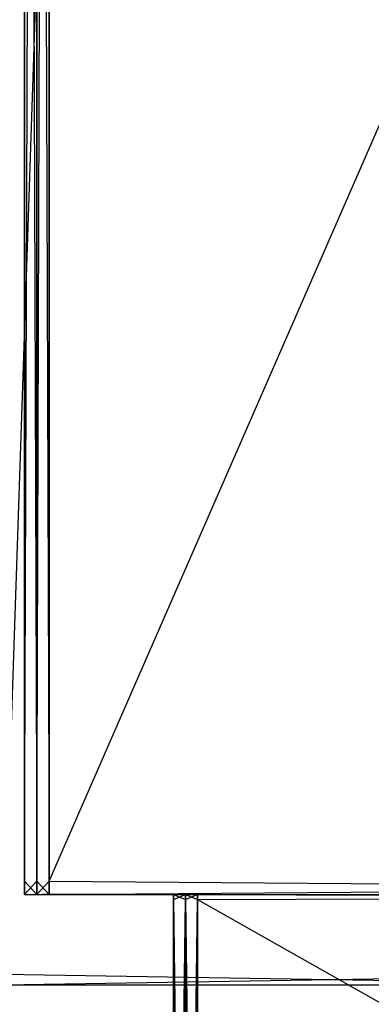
# Model space of a CAD drawing. Extents: x 0 to 1.6, y -0.5 to 0.
# Tile 12 of 192: x 0.01201 to 0.01995, y -0.47809 to -0.45584. Entities that reach past the tile are written whole.
import ezdxf

# ---------------------------------------------------------------- set-up
doc = ezdxf.new("R2010")
doc.units = 0
for name, color, linetype in [('L11_KORPUS2_0___REPLACEMTFOREMP', 7, 'CONTINUOUS'), ('L16_KORPUS1_0___REPLACEMTFOREMP', 7, 'CONTINUOUS'), ('L34_REGALELEMENT_0___REPLACEMTF', 7, 'CONTINUOUS'), ('L65_ABDECKPL_0___REPLACEMTFOREM', 7, 'CONTINUOUS')]:
    doc.layers.add(name, color=color, linetype=linetype)

msp = doc.modelspace()

# ---------------------------------------------------------------- linework, layer by layer
at = {"layer": 'L11_KORPUS2_0___REPLACEMTFOREMP', "color": 250}
for points, invisible_edges in [([(0.026554, -0.030441, 0.006884), (0.011636, -0.477405, 0.006884), (0.011636, -0.030441, 0.006884), (0.026554, -0.030441, 0.006884)], 13), ([(0.011636, -0.477405, 0.006884), (0.026554, -0.030441, 0.006884), (0.026554, -0.477405, 0.006884), (0.011636, -0.477405, 0.006884)], 14), ([(0.026554, -0.477405, 0.590765), (0.011636, -0.030441, 0.590765), (0.011636, -0.477405, 0.590765), (0.026554, -0.477405, 0.590765)], 13), ([(0.011636, -0.030441, 0.590765), (0.026554, -0.477405, 0.590765), (0.026554, -0.030441, 0.590765), (0.011636, -0.030441, 0.590765)], 14), ([(0.026554, -0.477405, 0.006884), (0.011636, -0.477649, 0.006884), (0.011636, -0.477405, 0.006884), (0.026554, -0.477405, 0.006884)], 13), ([(0.011636, -0.477649, 0.006884), (0.026554, -0.477405, 0.006884), (0.026554, -0.477649, 0.006884), (0.011636, -0.477649, 0.006884)], 14), ([(0.026554, -0.477649, 0.590765), (0.011636, -0.477405, 0.590765), (0.011636, -0.477649, 0.590765), (0.026554, -0.477649, 0.590765)], 13), ([(0.011636, -0.477405, 0.590765), (0.026554, -0.477649, 0.590765), (0.026554, -0.477405, 0.590765), (0.011636, -0.477405, 0.590765)], 14), ([(0.026554, -0.477649, 0.007256), (0.011636, -0.477649, 0.006884), (0.026554, -0.477649, 0.006884), (0.026554, -0.477649, 0.007256)], 13), ([(0.011636, -0.477649, 0.006884), (0.026554, -0.477649, 0.007256), (0.011636, -0.477649, 0.007256), (0.011636, -0.477649, 0.006884)], 14), ([(0.026554, -0.477649, 0.590328), (0.011636, -0.477649, 0.007256), (0.026554, -0.477649, 0.007256), (0.026554, -0.477649, 0.590328)], 13), ([(0.011636, -0.477649, 0.007256), (0.026554, -0.477649, 0.590328), (0.011636, -0.477649, 0.590328), (0.011636, -0.477649, 0.007256)], 14), ([(0.026554, -0.477649, 0.590765), (0.011636, -0.477649, 0.590328), (0.026554, -0.477649, 0.590328), (0.026554, -0.477649, 0.590765)], 13), ([(0.011636, -0.477649, 0.590328), (0.026554, -0.477649, 0.590765), (0.011636, -0.477649, 0.590765), (0.011636, -0.477649, 0.590328)], 14)]:
    msp.add_3dface(points, dxfattribs=dict(at, invisible_edges=invisible_edges))
at = {"layer": 'L16_KORPUS1_0___REPLACEMTFOREMP', "color": 8}
for points, invisible_edges in [([(0.002909, -0.497406), (0.002912, -0.000594), (0.5, -0.497406), (0.002909, -0.497406)], 15), ([(0.002912, -0.000596, 0.00769), (0.002909, -0.497404, 0.00769), (0.5, -0.497404, 0.00769), (0.002912, -0.000596, 0.00769)], 15), ([(0.5, -0.497406), (0.002912, -0.000594), (0.5, -0.000594), (0.5, -0.497406)], 10), ([(0.002912, -0.000596, 0.00769), (0.5, -0.497404, 0.00769), (0.5, -0.000596, 0.00769), (0.002912, -0.000596, 0.00769)], 10)]:
    msp.add_3dface(points, dxfattribs=dict(at, invisible_edges=invisible_edges))
at = {"layer": 'L34_REGALELEMENT_0___REPLACEMTF', "color": 40}
for points, invisible_edges in [([(0.012118, -0.387399, 0.008062), (0.012118, -0.475308, 0.007706), (0.012118, -0.475308, 0.008062), (0.012118, -0.387399, 0.008062)], 13), ([(0.012118, -0.475308, 0.007706), (0.012118, -0.387399, 0.008062), (0.012118, -0.387399, 0.007706), (0.012118, -0.475308, 0.007706)], 14), ([(0.012118, -0.387399, 0.34747), (0.012118, -0.475308, 0.008062), (0.012118, -0.475308, 0.34747), (0.012118, -0.387399, 0.34747)], 13), ([(0.012118, -0.475308, 0.008062), (0.012118, -0.387399, 0.34747), (0.012118, -0.387399, 0.008062), (0.012118, -0.475308, 0.008062)], 14), ([(0.012118, -0.387399, 0.347706), (0.012118, -0.475308, 0.34747), (0.012118, -0.475308, 0.347706), (0.012118, -0.387399, 0.347706)], 13), ([(0.012118, -0.475308, 0.34747), (0.012118, -0.387399, 0.347706), (0.012118, -0.387399, 0.34747), (0.012118, -0.475308, 0.34747)], 14), ([(0.012392, -0.475308, 0.347706), (0.012118, -0.387399, 0.347706), (0.012118, -0.475308, 0.347706), (0.012392, -0.475308, 0.347706)], 13), ([(0.012118, -0.387399, 0.347706), (0.012392, -0.475308, 0.347706), (0.012392, -0.387399, 0.347706), (0.012118, -0.387399, 0.347706)], 14), ([(0.012392, -0.387399, 0.007706), (0.012118, -0.475308, 0.007706), (0.012118, -0.387399, 0.007706), (0.012392, -0.387399, 0.007706)], 13), ([(0.012118, -0.475308, 0.007706), (0.012392, -0.387399, 0.007706), (0.012392, -0.475308, 0.007706), (0.012118, -0.475308, 0.007706)], 14), ([(0.012671, -0.475308, 0.347706), (0.012392, -0.387399, 0.347706), (0.012392, -0.475308, 0.347706), (0.012671, -0.475308, 0.347706)], 13), ([(0.012392, -0.387399, 0.347706), (0.012671, -0.475308, 0.347706), (0.012671, -0.387399, 0.347706), (0.012392, -0.387399, 0.347706)], 14), ([(0.012671, -0.387399, 0.007706), (0.012392, -0.475308, 0.007706), (0.012392, -0.387399, 0.007706), (0.012671, -0.387399, 0.007706)], 13), ([(0.012392, -0.475308, 0.007706), (0.012671, -0.387399, 0.007706), (0.012671, -0.475308, 0.007706), (0.012392, -0.475308, 0.007706)], 14), ([(0.05105, -0.387399, 0.007706), (0.012671, -0.475308, 0.007706), (0.012671, -0.387399, 0.007706), (0.05105, -0.387399, 0.007706)], 13), ([(0.012671, -0.475308, 0.007706), (0.05105, -0.387399, 0.007706), (0.05105, -0.475308, 0.007706), (0.012671, -0.475308, 0.007706)], 14), ([(0.05105, -0.475308, 0.347706), (0.012671, -0.387399, 0.347706), (0.012671, -0.475308, 0.347706), (0.05105, -0.475308, 0.347706)], 13), ([(0.012671, -0.387399, 0.347706), (0.05105, -0.475308, 0.347706), (0.05105, -0.387428, 0.347706), (0.012671, -0.387399, 0.347706)], 14), ([(0.012118, -0.475308, 0.008062), (0.012118, -0.475608, 0.007706), (0.012118, -0.475608, 0.008062), (0.012118, -0.475308, 0.008062)], 13), ([(0.012118, -0.475608, 0.007706), (0.012118, -0.475308, 0.008062), (0.012118, -0.475308, 0.007706), (0.012118, -0.475608, 0.007706)], 14), ([(0.012118, -0.475308, 0.34747), (0.012118, -0.475608, 0.008062), (0.012118, -0.475608, 0.34747), (0.012118, -0.475308, 0.34747)], 13), ([(0.012118, -0.475608, 0.008062), (0.012118, -0.475308, 0.34747), (0.012118, -0.475308, 0.008062), (0.012118, -0.475608, 0.008062)], 14), ([(0.012118, -0.475308, 0.347706), (0.012118, -0.475608, 0.34747), (0.012118, -0.475608, 0.347706), (0.012118, -0.475308, 0.347706)], 13), ([(0.012118, -0.475608, 0.34747), (0.012118, -0.475308, 0.347706), (0.012118, -0.475308, 0.34747), (0.012118, -0.475608, 0.34747)], 14), ([(0.012392, -0.475308, 0.007706), (0.012118, -0.475608, 0.007706), (0.012118, -0.475308, 0.007706), (0.012392, -0.475308, 0.007706)], 13), ([(0.012118, -0.475608, 0.007706), (0.012392, -0.475308, 0.007706), (0.012392, -0.475608, 0.007706), (0.012118, -0.475608, 0.007706)], 14), ([(0.012392, -0.475608, 0.347706), (0.012118, -0.475308, 0.347706), (0.012118, -0.475608, 0.347706), (0.012392, -0.475608, 0.347706)], 13), ([(0.012118, -0.475308, 0.347706), (0.012392, -0.475608, 0.347706), (0.012392, -0.475308, 0.347706), (0.012118, -0.475308, 0.347706)], 14), ([(0.012671, -0.475308, 0.007706), (0.012392, -0.475608, 0.007706), (0.012392, -0.475308, 0.007706), (0.012671, -0.475308, 0.007706)], 13), ([(0.012392, -0.475608, 0.007706), (0.012671, -0.475308, 0.007706), (0.012671, -0.475608, 0.007706), (0.012392, -0.475608, 0.007706)], 14), ([(0.012671, -0.475608, 0.347706), (0.012392, -0.475308, 0.347706), (0.012392, -0.475608, 0.347706), (0.012671, -0.475608, 0.347706)], 13), ([(0.012392, -0.475308, 0.347706), (0.012671, -0.475608, 0.347706), (0.012671, -0.475308, 0.347706), (0.012392, -0.475308, 0.347706)], 14), ([(0.05105, -0.475308, 0.007706), (0.012671, -0.475608, 0.007706), (0.012671, -0.475308, 0.007706), (0.05105, -0.475308, 0.007706)], 13), ([(0.012671, -0.475608, 0.007706), (0.05105, -0.475308, 0.007706), (0.05105, -0.475608, 0.007706), (0.012671, -0.475608, 0.007706)], 14), ([(0.05105, -0.475608, 0.347706), (0.012671, -0.475308, 0.347706), (0.012671, -0.475608, 0.347706), (0.05105, -0.475608, 0.347706)], 13), ([(0.012671, -0.475308, 0.347706), (0.05105, -0.475608, 0.347706), (0.05105, -0.475308, 0.347706), (0.012671, -0.475308, 0.347706)], 14), ([(0.012259, -0.475608, 0.347565), (0.012392, -0.475608, 0.347706), (0.012118, -0.475608, 0.347706), (0.012259, -0.475608, 0.347565)], 14), ([(0.012533, -0.475608, 0.007852), (0.012118, -0.475608, 0.007706), (0.012392, -0.475608, 0.007706), (0.012533, -0.475608, 0.007852)], 13), ([(0.012118, -0.475608, 0.007706), (0.012533, -0.475608, 0.007852), (0.012259, -0.475608, 0.007852), (0.012118, -0.475608, 0.007706)], 14), ([(0.012259, -0.475608, 0.007852), (0.012118, -0.475608, 0.008062), (0.012118, -0.475608, 0.007706), (0.012259, -0.475608, 0.007852)], 13), ([(0.012118, -0.475608, 0.008062), (0.012259, -0.475608, 0.007852), (0.012259, -0.475608, 0.008208), (0.012118, -0.475608, 0.008062)], 14), ([(0.012259, -0.475608, 0.008208), (0.012118, -0.475608, 0.34747), (0.012118, -0.475608, 0.008062), (0.012259, -0.475608, 0.008208)], 13), ([(0.012118, -0.475608, 0.34747), (0.012259, -0.475608, 0.008208), (0.012259, -0.475608, 0.34733), (0.012118, -0.475608, 0.34747)], 14), ([(0.012259, -0.475608, 0.347565), (0.012118, -0.475608, 0.34747), (0.012259, -0.475608, 0.34733), (0.012259, -0.475608, 0.347565)], 13), ([(0.012118, -0.475608, 0.34747), (0.012259, -0.475608, 0.347565), (0.012118, -0.475608, 0.347706), (0.012118, -0.475608, 0.34747)], 14), ([(0.015382, -0.475608, 0.344454), (0.012533, -0.475608, 0.347565), (0.012259, -0.475608, 0.347565), (0.015382, -0.475608, 0.344454)], 14), ([(0.015652, -0.475608, 0.011089), (0.012259, -0.475608, 0.007852), (0.012533, -0.475608, 0.007852), (0.015652, -0.475608, 0.011089)], 13), ([(0.012259, -0.475608, 0.007852), (0.015652, -0.475608, 0.011089), (0.015382, -0.475608, 0.011089), (0.012259, -0.475608, 0.007852)], 14), ([(0.015382, -0.475608, 0.344454), (0.012259, -0.475608, 0.34733), (0.015382, -0.475608, 0.344223), (0.015382, -0.475608, 0.344454)], 13), ([(0.012259, -0.475608, 0.34733), (0.015382, -0.475608, 0.344454), (0.012259, -0.475608, 0.347565), (0.012259, -0.475608, 0.34733)], 14), ([(0.012392, -0.475608, 0.347706), (0.012259, -0.475608, 0.347565), (0.012533, -0.475608, 0.347565), (0.012392, -0.475608, 0.347706)], 13), ([(0.015382, -0.475608, 0.011438), (0.012259, -0.475608, 0.34733), (0.012259, -0.475608, 0.008208), (0.015382, -0.475608, 0.011438)], 13), ([(0.012259, -0.475608, 0.34733), (0.015382, -0.475608, 0.011438), (0.015382, -0.475608, 0.344223), (0.012259, -0.475608, 0.34733)], 14), ([(0.015382, -0.475608, 0.011089), (0.012259, -0.475608, 0.008208), (0.012259, -0.475608, 0.007852), (0.015382, -0.475608, 0.011089)], 13), ([(0.012259, -0.475608, 0.008208), (0.015382, -0.475608, 0.011089), (0.015382, -0.475608, 0.011438), (0.012259, -0.475608, 0.008208)], 14), ([(0.012533, -0.475608, 0.347565), (0.012671, -0.475608, 0.347706), (0.012392, -0.475608, 0.347706), (0.012533, -0.475608, 0.347565)], 14), ([(0.012811, -0.475608, 0.007852), (0.012392, -0.475608, 0.007706), (0.012671, -0.475608, 0.007706), (0.012811, -0.475608, 0.007852)], 13), ([(0.012392, -0.475608, 0.007706), (0.012811, -0.475608, 0.007852), (0.012533, -0.475608, 0.007852), (0.012392, -0.475608, 0.007706)], 14), ([(0.012533, -0.475608, 0.347565), (0.015382, -0.475608, 0.344454), (0.015652, -0.475608, 0.344454), (0.012533, -0.475608, 0.347565)], 13), ([(0.015652, -0.475608, 0.344454), (0.012811, -0.475608, 0.347565), (0.012533, -0.475608, 0.347565), (0.015652, -0.475608, 0.344454)], 14), ([(0.015926, -0.475608, 0.011089), (0.012533, -0.475608, 0.007852), (0.012811, -0.475608, 0.007852), (0.015926, -0.475608, 0.011089)], 13), ([(0.012533, -0.475608, 0.007852), (0.015926, -0.475608, 0.011089), (0.015652, -0.475608, 0.011089), (0.012533, -0.475608, 0.007852)], 14), ([(0.012671, -0.475608, 0.347706), (0.012533, -0.475608, 0.347565), (0.012811, -0.475608, 0.347565), (0.012671, -0.475608, 0.347706)], 13), ([(0.051163, -0.475608, 0.007852), (0.012671, -0.475608, 0.007706), (0.05105, -0.475608, 0.007706), (0.051163, -0.475608, 0.007852)], 13), ([(0.012671, -0.475608, 0.007706), (0.051163, -0.475608, 0.007852), (0.012811, -0.475608, 0.007852), (0.012671, -0.475608, 0.007706)], 14), ([(0.012811, -0.475608, 0.347565), (0.05105, -0.475608, 0.347706), (0.012671, -0.475608, 0.347706), (0.012811, -0.475608, 0.347565)], 14), ([(0.053678, -0.475608, 0.011089), (0.012811, -0.475608, 0.007852), (0.051163, -0.475608, 0.007852), (0.053678, -0.475608, 0.011089)], 13), ([(0.012811, -0.475608, 0.007852), (0.053678, -0.475608, 0.011089), (0.015926, -0.475608, 0.011089), (0.012811, -0.475608, 0.007852)], 14), ([(0.012811, -0.475608, 0.347565), (0.015652, -0.475608, 0.344454), (0.015926, -0.475608, 0.344454), (0.012811, -0.475608, 0.347565)], 13), ([(0.015926, -0.475608, 0.344454), (0.051163, -0.475608, 0.347565), (0.012811, -0.475608, 0.347565), (0.015926, -0.475608, 0.344454)], 14), ([(0.05105, -0.475608, 0.347706), (0.012811, -0.475608, 0.347565), (0.051163, -0.475608, 0.347565), (0.05105, -0.475608, 0.347706)], 13), ([(0.015483, -0.475608, 0.011194), (0.015382, -0.475608, 0.011438), (0.015382, -0.475608, 0.011089), (0.015483, -0.475608, 0.011194)], 13), ([(0.015382, -0.475608, 0.011438), (0.015483, -0.475608, 0.011194), (0.015483, -0.475608, 0.011543), (0.015382, -0.475608, 0.011438)], 14), ([(0.015483, -0.475608, 0.011543), (0.015382, -0.475608, 0.344223), (0.015382, -0.475608, 0.011438), (0.015483, -0.475608, 0.011543)], 13), ([(0.015382, -0.475608, 0.344223), (0.015483, -0.475608, 0.011543), (0.015483, -0.475608, 0.344122), (0.015382, -0.475608, 0.344223)], 14), ([(0.015483, -0.475608, 0.344353), (0.015382, -0.475608, 0.344223), (0.015483, -0.475608, 0.344122), (0.015483, -0.475608, 0.344353)], 13), ([(0.015382, -0.475608, 0.344223), (0.015483, -0.475608, 0.344353), (0.015382, -0.475608, 0.344454), (0.015382, -0.475608, 0.344223)], 14), ([(0.015753, -0.475608, 0.011194), (0.015382, -0.475608, 0.011089), (0.015652, -0.475608, 0.011089), (0.015753, -0.475608, 0.011194)], 13), ([(0.015382, -0.475608, 0.011089), (0.015753, -0.475608, 0.011194), (0.015483, -0.475608, 0.011194), (0.015382, -0.475608, 0.011089)], 14), ([(0.015483, -0.475608, 0.344353), (0.015652, -0.475608, 0.344454), (0.015382, -0.475608, 0.344454), (0.015483, -0.475608, 0.344353)], 14), ([(0.015753, -0.475716, 0.344353), (0.015483, -0.475608, 0.344353), (0.015483, -0.475716, 0.344353), (0.015753, -0.475716, 0.344353)], 13), ([(0.015483, -0.475608, 0.344353), (0.015753, -0.475716, 0.344353), (0.015753, -0.475608, 0.344353), (0.015483, -0.475608, 0.344353)], 14), ([(0.015753, -0.475608, 0.011194), (0.015483, -0.475716, 0.011194), (0.015483, -0.475608, 0.011194), (0.015753, -0.475608, 0.011194)], 13), ([(0.015483, -0.475716, 0.011194), (0.015753, -0.475608, 0.011194), (0.015753, -0.475716, 0.011194), (0.015483, -0.475716, 0.011194)], 14), ([(0.015483, -0.475608, 0.011543), (0.015483, -0.475716, 0.011194), (0.015483, -0.475716, 0.011543), (0.015483, -0.475608, 0.011543)], 13), ([(0.015483, -0.475716, 0.011194), (0.015483, -0.475608, 0.011543), (0.015483, -0.475608, 0.011194), (0.015483, -0.475716, 0.011194)], 14), ([(0.015483, -0.475608, 0.344122), (0.015483, -0.475716, 0.011543), (0.015483, -0.475716, 0.344122), (0.015483, -0.475608, 0.344122)], 13), ([(0.015483, -0.475716, 0.011543), (0.015483, -0.475608, 0.344122), (0.015483, -0.475608, 0.011543), (0.015483, -0.475716, 0.011543)], 14), ([(0.015652, -0.475608, 0.344454), (0.015483, -0.475608, 0.344353), (0.015753, -0.475608, 0.344353), (0.015652, -0.475608, 0.344454)], 13), ([(0.015483, -0.475608, 0.344353), (0.015483, -0.475716, 0.344122), (0.015483, -0.475716, 0.344353), (0.015483, -0.475608, 0.344353)], 13), ([(0.015483, -0.475716, 0.344122), (0.015483, -0.475608, 0.344353), (0.015483, -0.475608, 0.344122), (0.015483, -0.475716, 0.344122)], 14), ([(0.015753, -0.497141, 0.344353), (0.015483, -0.475716, 0.344353), (0.015483, -0.497141, 0.344353), (0.015753, -0.497141, 0.344353)], 13), ([(0.015483, -0.475716, 0.344353), (0.015753, -0.497141, 0.344353), (0.015753, -0.475716, 0.344353), (0.015483, -0.475716, 0.344353)], 14), ([(0.015753, -0.475716, 0.011194), (0.015483, -0.497141, 0.011194), (0.015483, -0.475716, 0.011194), (0.015753, -0.475716, 0.011194)], 13), ([(0.015483, -0.497141, 0.011194), (0.015753, -0.475716, 0.011194), (0.015753, -0.497141, 0.011194), (0.015483, -0.497141, 0.011194)], 14), ([(0.015483, -0.475716, 0.344353), (0.015483, -0.497141, 0.344122), (0.015483, -0.497141, 0.344353), (0.015483, -0.475716, 0.344353)], 13), ([(0.015483, -0.497141, 0.344122), (0.015483, -0.475716, 0.344353), (0.015483, -0.475716, 0.344122), (0.015483, -0.497141, 0.344122)], 14), ([(0.015483, -0.475716, 0.344122), (0.015483, -0.497141, 0.011543), (0.015483, -0.497141, 0.344122), (0.015483, -0.475716, 0.344122)], 13), ([(0.015483, -0.497141, 0.011543), (0.015483, -0.475716, 0.344122), (0.015483, -0.475716, 0.011543), (0.015483, -0.497141, 0.011543)], 14), ([(0.015483, -0.475716, 0.011543), (0.015483, -0.497141, 0.011194), (0.015483, -0.497141, 0.011543), (0.015483, -0.475716, 0.011543)], 13), ([(0.015483, -0.497141, 0.011194), (0.015483, -0.475716, 0.011543), (0.015483, -0.475716, 0.011194), (0.015483, -0.497141, 0.011194)], 14), ([(0.016027, -0.475608, 0.011194), (0.015652, -0.475608, 0.011089), (0.015926, -0.475608, 0.011089), (0.016027, -0.475608, 0.011194)], 13), ([(0.015652, -0.475608, 0.011089), (0.016027, -0.475608, 0.011194), (0.015753, -0.475608, 0.011194), (0.015652, -0.475608, 0.011089)], 14), ([(0.015753, -0.475608, 0.344353), (0.015926, -0.475608, 0.344454), (0.015652, -0.475608, 0.344454), (0.015753, -0.475608, 0.344353)], 14), ([(0.016027, -0.475716, 0.344353), (0.015753, -0.475608, 0.344353), (0.015753, -0.475716, 0.344353), (0.016027, -0.475716, 0.344353)], 13), ([(0.015753, -0.475608, 0.344353), (0.016027, -0.475716, 0.344353), (0.016027, -0.475608, 0.344353), (0.015753, -0.475608, 0.344353)], 14), ([(0.016027, -0.475608, 0.011194), (0.015753, -0.475716, 0.011194), (0.015753, -0.475608, 0.011194), (0.016027, -0.475608, 0.011194)], 13), ([(0.015753, -0.475716, 0.011194), (0.016027, -0.475608, 0.011194), (0.016027, -0.475716, 0.011194), (0.015753, -0.475716, 0.011194)], 14), ([(0.015926, -0.475608, 0.344454), (0.015753, -0.475608, 0.344353), (0.016027, -0.475608, 0.344353), (0.015926, -0.475608, 0.344454)], 13), ([(0.016027, -0.497141, 0.344353), (0.015753, -0.475716, 0.344353), (0.015753, -0.497141, 0.344353), (0.016027, -0.497141, 0.344353)], 13), ([(0.015753, -0.475716, 0.344353), (0.016027, -0.497141, 0.344353), (0.016027, -0.475716, 0.344353), (0.015753, -0.475716, 0.344353)], 14), ([(0.016027, -0.475716, 0.011194), (0.015753, -0.497141, 0.011194), (0.015753, -0.475716, 0.011194), (0.016027, -0.475716, 0.011194)], 13), ([(0.015753, -0.497141, 0.011194), (0.016027, -0.475716, 0.011194), (0.016027, -0.497141, 0.011194), (0.015753, -0.497141, 0.011194)], 14), ([(0.05376, -0.475608, 0.011194), (0.015926, -0.475608, 0.011089), (0.053678, -0.475608, 0.011089), (0.05376, -0.475608, 0.011194)], 13), ([(0.015926, -0.475608, 0.011089), (0.05376, -0.475608, 0.011194), (0.016027, -0.475608, 0.011194), (0.015926, -0.475608, 0.011089)], 14), ([(0.051163, -0.475608, 0.347565), (0.015926, -0.475608, 0.344454), (0.053678, -0.475608, 0.344454), (0.051163, -0.475608, 0.347565)], 13), ([(0.016027, -0.475608, 0.344353), (0.053678, -0.475608, 0.344454), (0.015926, -0.475608, 0.344454), (0.016027, -0.475608, 0.344353)], 14), ([(0.05376, -0.475608, 0.011194), (0.016027, -0.475716, 0.011194), (0.016027, -0.475608, 0.011194), (0.05376, -0.475608, 0.011194)], 13), ([(0.016027, -0.475716, 0.011194), (0.05376, -0.475608, 0.011194), (0.05376, -0.475716, 0.011194), (0.016027, -0.475716, 0.011194)], 14), ([(0.05376, -0.475716, 0.344353), (0.016027, -0.475608, 0.344353), (0.016027, -0.475716, 0.344353), (0.05376, -0.475716, 0.344353)], 13), ([(0.016027, -0.475608, 0.344353), (0.05376, -0.475716, 0.344353), (0.05376, -0.475608, 0.344353), (0.016027, -0.475608, 0.344353)], 14), ([(0.053678, -0.475608, 0.344454), (0.016027, -0.475608, 0.344353), (0.05376, -0.475608, 0.344353), (0.053678, -0.475608, 0.344454)], 13), ([(0.05376, -0.475716, 0.011194), (0.016027, -0.497141, 0.011194), (0.016027, -0.475716, 0.011194), (0.05376, -0.475716, 0.011194)], 13), ([(0.016027, -0.497141, 0.011194), (0.05376, -0.475716, 0.011194), (0.05376, -0.497141, 0.011194), (0.016027, -0.497141, 0.011194)], 14), ([(0.05376, -0.497141, 0.344353), (0.016027, -0.475716, 0.344353), (0.016027, -0.497141, 0.344353), (0.05376, -0.497141, 0.344353)], 13), ([(0.016027, -0.475716, 0.344353), (0.05376, -0.497141, 0.344353), (0.05376, -0.475716, 0.344353), (0.016027, -0.475716, 0.344353)], 14), ([(0.018852, -0.497258, 0.014434), (0.028346, -0.477095, 0.023101), (0.018852, -0.497258, 0.014776), (0.018852, -0.497258, 0.014434)], 13), ([(0.028346, -0.477095, 0.023101), (0.018852, -0.497258, 0.014434), (0.028346, -0.477095, 0.022778), (0.028346, -0.477095, 0.023101)], 14), ([(0.028346, -0.477095, 0.331023), (0.019117, -0.497258, 0.34097), (0.018852, -0.497258, 0.34097), (0.028346, -0.477095, 0.331023)], 13), ([(0.019117, -0.497258, 0.014434), (0.028346, -0.477095, 0.022778), (0.018852, -0.497258, 0.014434), (0.019117, -0.497258, 0.014434)], 13), ([(0.018852, -0.497258, 0.340743), (0.028346, -0.477095, 0.331023), (0.018852, -0.497258, 0.34097), (0.018852, -0.497258, 0.340743)], 13), ([(0.028346, -0.477095, 0.331023), (0.018852, -0.497258, 0.340743), (0.028346, -0.477095, 0.330809), (0.028346, -0.477095, 0.331023)], 14), ([(0.018852, -0.497258, 0.014776), (0.028346, -0.477095, 0.330809), (0.018852, -0.497258, 0.340743), (0.018852, -0.497258, 0.014776)], 13), ([(0.028346, -0.477095, 0.330809), (0.018852, -0.497258, 0.014776), (0.028346, -0.477095, 0.023101), (0.028346, -0.477095, 0.330809)], 14), ([(0.019117, -0.497258, 0.34097), (0.028346, -0.477095, 0.331023), (0.028598, -0.477095, 0.331023), (0.019117, -0.497258, 0.34097)], 14), ([(0.028598, -0.477095, 0.331023), (0.019386, -0.497258, 0.34097), (0.019117, -0.497258, 0.34097), (0.028598, -0.477095, 0.331023)], 13), ([(0.028346, -0.477095, 0.022778), (0.019117, -0.497258, 0.014434), (0.028598, -0.477095, 0.022778), (0.028346, -0.477095, 0.022778)], 14), ([(0.019386, -0.497258, 0.014434), (0.028598, -0.477095, 0.022778), (0.019117, -0.497258, 0.014434), (0.019386, -0.497258, 0.014434)], 13), ([(0.056473, -0.497258, 0.014434), (0.028854, -0.477095, 0.022778), (0.019386, -0.497258, 0.014434), (0.056473, -0.497258, 0.014434)], 13), ([(0.019386, -0.497258, 0.34097), (0.028598, -0.477095, 0.331023), (0.028854, -0.477095, 0.331023), (0.019386, -0.497258, 0.34097)], 14), ([(0.028854, -0.477095, 0.331023), (0.056473, -0.497258, 0.34097), (0.019386, -0.497258, 0.34097), (0.028854, -0.477095, 0.331023)], 13), ([(0.028598, -0.477095, 0.022778), (0.019386, -0.497258, 0.014434), (0.028854, -0.477095, 0.022778), (0.028598, -0.477095, 0.022778)], 14)]:
    msp.add_3dface(points, dxfattribs=dict(at, invisible_edges=invisible_edges))
at = {"layer": 'L65_ABDECKPL_0___REPLACEMTFOREM', "color": 39}
for points, invisible_edges in [([(0.001665, -0.00109, 0.602707), (0.001616, -0.49991, 0.602707), (0.8, -0.49991, 0.602707), (0.001665, -0.00109, 0.602707)], 13), ([(0.001616, -0.499907, 0.590697), (0.001665, -0.001093, 0.590697), (0.8, -0.499907, 0.590697), (0.001616, -0.499907, 0.590697)], 13), ([(0.001665, -0.00109, 0.602707), (0.8, -0.49991, 0.602707), (0.574989, -0.320821, 0.602707), (0.001665, -0.00109, 0.602707)], 10), ([(0.8, -0.499907, 0.590697), (0.001665, -0.001093, 0.590697), (0.574988, -0.320824, 0.590697), (0.8, -0.499907, 0.590697)], 10)]:
    msp.add_3dface(points, dxfattribs=dict(at, invisible_edges=invisible_edges))

doc.saveas('drawing.dxf')
